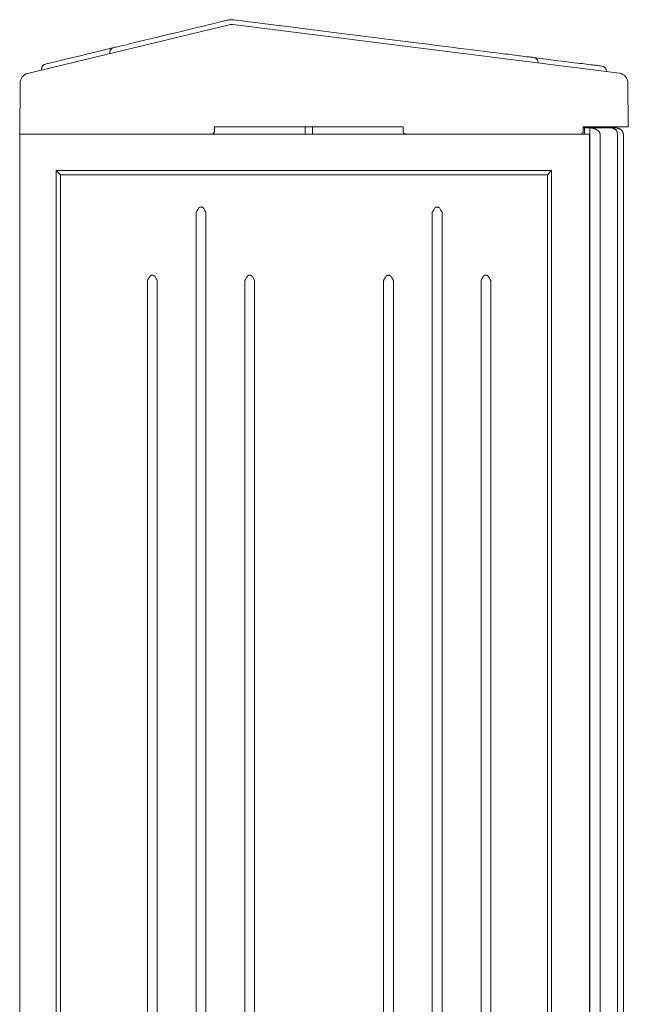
# Model space of a CAD drawing. Header units: millimetres. Extents: x -2674 to -2269, y -551 to -111.
# Tile 9 of 18: x -2566 to -2535, y -260 to -209. Entities that reach past the tile are written whole.
import ezdxf

# ---------------------------------------------------------------- set-up
doc = ezdxf.new("R2010")
doc.units = ezdxf.units.MM
doc.layers.add('obudowy', color=7, linetype='Continuous', lineweight=0)

msp = doc.modelspace()

# ---------------------------------------------------------------- linework, layer by layer
at = {"layer": 'obudowy', "color": 7, "lineweight": 0}
for p, q in [((-2555.627, -209.453), (-2555.864, -209.511)), ((-2555.665, -209.461), (-2555.853, -209.508)), ((-2555.592, -209.441), (-2555.665, -209.461)), ((-2555.56, -209.436), (-2555.627, -209.453)), ((-2555.518, -209.423), (-2555.592, -209.441)), ((-2555.494, -209.42), (-2555.56, -209.436)), ((-2555.444, -209.406), (-2555.518, -209.423)), ((-2555.428, -209.404), (-2555.494, -209.42)), ((-2555.406, -209.399), (-2555.444, -209.406)), ((-2555.362, -209.39), (-2555.428, -209.404)), ((-2555.306, -209.381), (-2555.362, -209.39)), ((-2555.249, -209.377), (-2555.306, -209.381)), ((-2555.192, -209.378), (-2555.249, -209.377)), ((-2555.135, -209.382), (-2555.192, -209.378)), ((-2555.078, -209.388), (-2555.135, -209.382)), ((-2555.02, -209.396), (-2555.078, -209.388)), ((-2554.674, -209.44), (-2555.02, -209.396)), ((-2554.328, -209.483), (-2554.674, -209.44)), ((-2553.983, -209.526), (-2554.328, -209.483)), ((-2555.339, -209.641), (-2565.692, -212.141)), ((-2557.742, -209.964), (-2558.078, -210.045)), ((-2557.406, -209.882), (-2557.742, -209.964)), ((-2557.073, -209.802), (-2557.406, -209.882)), ((-2556.745, -209.723), (-2557.073, -209.802)), ((-2556.422, -209.645), (-2556.745, -209.723)), ((-2556.104, -209.569), (-2556.422, -209.645)), ((-2555.864, -209.511), (-2556.104, -209.569)), ((-2535.3, -212.131), (-2555.159, -209.631)), ((-2553.637, -209.57), (-2553.983, -209.526)), ((-2552.067, -209.767), (-2553.637, -209.57)), ((-2550.5, -209.965), (-2552.067, -209.767)), ((-2549.82, -210.051), (-2550.5, -209.965)), ((-2559.973, -210.502), (-2560.257, -210.571)), ((-2559.685, -210.432), (-2559.973, -210.502)), ((-2559.391, -210.361), (-2559.685, -210.432)), ((-2559.092, -210.289), (-2559.391, -210.361)), ((-2558.758, -210.209), (-2559.092, -210.289)), ((-2558.417, -210.127), (-2558.758, -210.209)), ((-2558.078, -210.045), (-2558.417, -210.127)), ((-2549.139, -210.136), (-2549.82, -210.051)), ((-2548.459, -210.222), (-2549.139, -210.136)), ((-2547.779, -210.307), (-2548.459, -210.222)), ((-2547.099, -210.392), (-2547.779, -210.307)), ((-2546.418, -210.478), (-2547.099, -210.392)), ((-2545.731, -210.565), (-2546.418, -210.478)), ((-2561.819, -210.947), (-2562.215, -211.042)), ((-2561.468, -210.862), (-2561.819, -210.947)), ((-2561.468, -211.023), (-2561.471, -211.051)), ((-2561.267, -210.814), (-2561.468, -210.862)), ((-2561.463, -210.996), (-2561.468, -211.023)), ((-2561.456, -210.973), (-2561.463, -210.996)), ((-2561.446, -210.951), (-2561.456, -210.973)), ((-2561.436, -210.932), (-2561.446, -210.951)), ((-2561.424, -210.916), (-2561.436, -210.932)), ((-2561.406, -210.895), (-2561.424, -210.916)), ((-2561.389, -210.878), (-2561.406, -210.895)), ((-2561.374, -210.866), (-2561.389, -210.878)), ((-2561.36, -210.856), (-2561.374, -210.866)), ((-2561.35, -210.85), (-2561.36, -210.856)), ((-2561.342, -210.845), (-2561.35, -210.85)), ((-2561.334, -210.841), (-2561.342, -210.845)), ((-2561.326, -210.837), (-2561.334, -210.841)), ((-2561.29, -210.821), (-2561.326, -210.837)), ((-2561.247, -210.807), (-2561.29, -210.821)), ((-2561.198, -210.795), (-2561.247, -210.807)), ((-2561.143, -210.783), (-2561.198, -210.795)), ((-2561.083, -210.769), (-2561.143, -210.783)), ((-2561.018, -210.754), (-2561.083, -210.769)), ((-2560.948, -210.738), (-2561.018, -210.754)), ((-2560.872, -210.72), (-2560.948, -210.738)), ((-2560.791, -210.701), (-2560.872, -210.72)), ((-2560.707, -210.681), (-2560.791, -210.701)), ((-2560.621, -210.661), (-2560.707, -210.681)), ((-2560.535, -210.64), (-2560.621, -210.661)), ((-2560.257, -210.571), (-2560.535, -210.64)), ((-2545.134, -210.64), (-2545.731, -210.565)), ((-2544.534, -210.716), (-2545.134, -210.64)), ((-2544.227, -210.754), (-2544.534, -210.716)), ((-2543.918, -210.793), (-2544.227, -210.754)), ((-2543.604, -210.833), (-2543.918, -210.793)), ((-2543.285, -210.874), (-2543.604, -210.833)), ((-2542.961, -210.915), (-2543.285, -210.874)), ((-2542.632, -210.957), (-2542.961, -210.915)), ((-2542.298, -210.999), (-2542.632, -210.957)), ((-2541.959, -211.042), (-2542.298, -210.999)), ((-2564.159, -211.514), (-2564.254, -211.536)), ((-2564.06, -211.489), (-2564.159, -211.514)), ((-2563.956, -211.464), (-2564.06, -211.489)), ((-2563.852, -211.439), (-2563.956, -211.464)), ((-2563.748, -211.413), (-2563.852, -211.439)), ((-2563.372, -211.322), (-2563.748, -211.413)), ((-2562.991, -211.23), (-2563.372, -211.322)), ((-2562.605, -211.136), (-2562.991, -211.23)), ((-2562.215, -211.042), (-2562.605, -211.136)), ((-2561.473, -211.098), (-2561.474, -211.122)), ((-2561.471, -211.051), (-2561.473, -211.098)), ((-2541.614, -211.084), (-2541.959, -211.042)), ((-2541.265, -211.127), (-2541.614, -211.084)), ((-2541.141, -211.142), (-2541.265, -211.127)), ((-2541.019, -211.157), (-2541.141, -211.142)), ((-2540.901, -211.172), (-2541.019, -211.157)), ((-2540.788, -211.186), (-2540.901, -211.172)), ((-2540.678, -211.2), (-2540.788, -211.186)), ((-2540.572, -211.213), (-2540.678, -211.2)), ((-2540.471, -211.227), (-2540.572, -211.213)), ((-2540.374, -211.24), (-2540.471, -211.227)), ((-2540.27, -211.254), (-2540.374, -211.24)), ((-2540.171, -211.267), (-2540.27, -211.254)), ((-2540.078, -211.279), (-2540.171, -211.267)), ((-2539.989, -211.289), (-2540.078, -211.279)), ((-2539.935, -211.294), (-2539.989, -211.289)), ((-2539.884, -211.299), (-2539.935, -211.294)), ((-2539.834, -211.304), (-2539.884, -211.299)), ((-2539.786, -211.309), (-2539.834, -211.304)), ((-2539.741, -211.316), (-2539.786, -211.309)), ((-2539.697, -211.324), (-2539.741, -211.316)), ((-2539.653, -211.335), (-2539.697, -211.324)), ((-2539.574, -211.342), (-2539.678, -211.329)), ((-2539.611, -211.351), (-2539.653, -211.335)), ((-2539.588, -211.363), (-2539.611, -211.351)), ((-2539.566, -211.377), (-2539.588, -211.363)), ((-2539.204, -211.389), (-2539.574, -211.342)), ((-2539.556, -211.385), (-2539.566, -211.377)), ((-2539.546, -211.394), (-2539.556, -211.385)), ((-2539.533, -211.407), (-2539.546, -211.394)), ((-2539.518, -211.425), (-2539.533, -211.407)), ((-2539.504, -211.447), (-2539.518, -211.425)), ((-2539.491, -211.473), (-2539.504, -211.447)), ((-2539.48, -211.506), (-2539.491, -211.473)), ((-2539.472, -211.543), (-2539.48, -211.506)), ((-2538.829, -211.436), (-2539.204, -211.389)), ((-2538.448, -211.484), (-2538.829, -211.436)), ((-2538.259, -211.507), (-2538.448, -211.484)), ((-2538.069, -211.531), (-2538.259, -211.507)), ((-2537.878, -211.555), (-2538.069, -211.531)), ((-2564.973, -211.893), (-2564.974, -211.924)), ((-2564.974, -211.924), (-2564.974, -211.968)), ((-2564.969, -211.865), (-2564.973, -211.893)), ((-2564.963, -211.84), (-2564.969, -211.865)), ((-2564.955, -211.816), (-2564.963, -211.84)), ((-2564.946, -211.796), (-2564.955, -211.816)), ((-2564.936, -211.778), (-2564.946, -211.796)), ((-2564.921, -211.755), (-2564.936, -211.778)), ((-2564.907, -211.738), (-2564.921, -211.755)), ((-2564.894, -211.725), (-2564.907, -211.738)), ((-2564.883, -211.716), (-2564.894, -211.725)), ((-2564.863, -211.701), (-2564.883, -211.716)), ((-2564.84, -211.687), (-2564.863, -211.701)), ((-2564.805, -211.672), (-2564.84, -211.687)), ((-2564.765, -211.659), (-2564.805, -211.672)), ((-2564.723, -211.647), (-2564.765, -211.659)), ((-2564.677, -211.636), (-2564.723, -211.647)), ((-2564.628, -211.625), (-2564.677, -211.636)), ((-2564.576, -211.613), (-2564.628, -211.625)), ((-2564.503, -211.596), (-2564.576, -211.613)), ((-2564.425, -211.577), (-2564.503, -211.596)), ((-2564.342, -211.558), (-2564.425, -211.577)), ((-2564.254, -211.536), (-2564.342, -211.558)), ((-2539.468, -211.587), (-2539.472, -211.543)), ((-2539.468, -211.606), (-2539.468, -211.587)), ((-2537.736, -211.573), (-2537.878, -211.555)), ((-2537.599, -211.59), (-2537.736, -211.573)), ((-2537.467, -211.606), (-2537.599, -211.59)), ((-2537.34, -211.622), (-2537.467, -211.606)), ((-2537.217, -211.637), (-2537.34, -211.622)), ((-2537.1, -211.651), (-2537.217, -211.637)), ((-2536.987, -211.665), (-2537.1, -211.651)), ((-2536.88, -211.678), (-2536.987, -211.665)), ((-2536.777, -211.691), (-2536.88, -211.678)), ((-2536.68, -211.703), (-2536.777, -211.691)), ((-2536.606, -211.713), (-2536.68, -211.703)), ((-2536.535, -211.722), (-2536.606, -211.713)), ((-2536.467, -211.731), (-2536.535, -211.722)), ((-2536.402, -211.739), (-2536.467, -211.731)), ((-2536.341, -211.747), (-2536.402, -211.739)), ((-2536.282, -211.754), (-2536.341, -211.747)), ((-2536.226, -211.76), (-2536.282, -211.754)), ((-2536.174, -211.769), (-2536.226, -211.76)), ((-2536.137, -211.78), (-2536.174, -211.769)), ((-2536.103, -211.794), (-2536.137, -211.78)), ((-2536.074, -211.811), (-2536.103, -211.794)), ((-2536.067, -211.817), (-2536.074, -211.811)), ((-2536.059, -211.823), (-2536.067, -211.817)), ((-2536.052, -211.829), (-2536.059, -211.823)), ((-2536.045, -211.835), (-2536.052, -211.829)), ((-2536.037, -211.843), (-2536.045, -211.835)), ((-2536.028, -211.853), (-2536.037, -211.843)), ((-2536.018, -211.866), (-2536.028, -211.853)), ((-2536.007, -211.882), (-2536.018, -211.866)), ((-2535.997, -211.901), (-2536.007, -211.882)), ((-2535.987, -211.923), (-2535.997, -211.901)), ((-2535.978, -211.95), (-2535.987, -211.923)), ((-2535.971, -211.982), (-2535.978, -211.95)), ((-2535.966, -212.017), (-2535.971, -211.982)), ((-2535.965, -212.047), (-2535.966, -212.017)), ((-2566.075, -212.623), (-2566.098, -215.253)), ((-2534.843, -214.878), (-2534.862, -212.623)), ((-2556.096, -214.878), (-2556.096, -215.003)), ((-2546.407, -214.878), (-2556.096, -214.878)), ((-2556.096, -215.003), (-2556.096, -215.044)), ((-2556.096, -215.044), (-2556.096, -215.085)), ((-2551.439, -215.253), (-2551.439, -214.878)), ((-2551.064, -215.253), (-2551.064, -214.878)), ((-2546.408, -215.056), (-2546.407, -215.018)), ((-2546.407, -215.093), (-2546.408, -215.056)), ((-2546.407, -215.018), (-2546.407, -214.878)), ((-2537.156, -214.878), (-2537.158, -215.129)), ((-2537.156, -214.878), (-2535.343, -214.878)), ((-2537.156, -214.94), (-2537.096, -214.94)), ((-2536.819, -214.94), (-2537.096, -214.94)), ((-2537.096, -214.94), (-2537.096, -215.253)), ((-2536.791, -214.941), (-2536.819, -214.94)), ((-2535.731, -214.94), (-2536.819, -214.94)), ((-2536.819, -214.94), (-2536.819, -313.269)), ((-2536.763, -214.942), (-2536.791, -214.941)), ((-2536.735, -214.945), (-2536.763, -214.942)), ((-2536.708, -214.948), (-2536.735, -214.945)), ((-2536.681, -214.953), (-2536.708, -214.948)), ((-2536.654, -214.958), (-2536.681, -214.953)), ((-2536.627, -214.965), (-2536.654, -214.958)), ((-2536.601, -214.972), (-2536.627, -214.965)), ((-2536.576, -214.981), (-2536.601, -214.972)), ((-2536.551, -214.99), (-2536.576, -214.981)), ((-2536.527, -215.001), (-2536.551, -214.99)), ((-2536.531, -214.878), (-2536.531, -214.94)), ((-2536.504, -215.012), (-2536.527, -215.001)), ((-2536.482, -215.024), (-2536.504, -215.012)), ((-2536.461, -215.036), (-2536.482, -215.024)), ((-2536.44, -215.05), (-2536.461, -215.036)), ((-2536.421, -215.064), (-2536.44, -215.05)), ((-2536.403, -215.079), (-2536.421, -215.064)), ((-2535.718, -214.94), (-2535.731, -214.94)), ((-2535.682, -214.942), (-2535.718, -214.94)), ((-2535.718, -214.94), (-2535.468, -214.94)), ((-2535.65, -214.947), (-2535.682, -214.942)), ((-2535.621, -214.955), (-2535.65, -214.947)), ((-2535.596, -214.965), (-2535.621, -214.955)), ((-2535.573, -214.975), (-2535.596, -214.965)), ((-2535.554, -214.986), (-2535.573, -214.975)), ((-2535.53, -215.002), (-2535.554, -214.986)), ((-2535.53, -214.94), (-2535.53, -214.878)), ((-2535.513, -215.017), (-2535.53, -215.002)), ((-2535.499, -215.029), (-2535.513, -215.017)), ((-2535.486, -215.043), (-2535.499, -215.029)), ((-2535.474, -215.057), (-2535.486, -215.043)), ((-2535.462, -215.073), (-2535.474, -215.057)), ((-2535.468, -214.94), (-2535.442, -214.941)), ((-2535.451, -215.089), (-2535.462, -215.073)), ((-2535.442, -214.941), (-2535.417, -214.944)), ((-2535.417, -214.944), (-2535.392, -214.948)), ((-2535.392, -214.948), (-2535.367, -214.954)), ((-2535.367, -214.954), (-2535.342, -214.962)), ((-2534.843, -214.878), (-2535.343, -214.878)), ((-2535.342, -214.962), (-2535.318, -214.971)), ((-2535.318, -214.971), (-2535.295, -214.982)), ((-2535.295, -214.982), (-2535.273, -214.995)), ((-2535.273, -214.995), (-2535.252, -215.009)), ((-2535.252, -215.009), (-2535.231, -215.024)), ((-2535.231, -215.024), (-2535.212, -215.041)), ((-2535.212, -215.041), (-2535.194, -215.059)), ((-2535.194, -215.059), (-2535.177, -215.078)), ((-2566.098, -215.253), (-2536.841, -215.253)), ((-2566.098, -215.253), (-2565.598, -215.253)), ((-2566.098, -215.253), (-2566.098, -313.269)), ((-2565.598, -215.253), (-2556.219, -215.253)), ((-2556.201, -215.25), (-2556.219, -215.253)), ((-2556.183, -215.246), (-2556.201, -215.25)), ((-2556.165, -215.238), (-2556.183, -215.246)), ((-2556.148, -215.227), (-2556.165, -215.238)), ((-2556.133, -215.214), (-2556.148, -215.227)), ((-2556.12, -215.198), (-2556.133, -215.214)), ((-2556.111, -215.181), (-2556.12, -215.198)), ((-2556.104, -215.162), (-2556.111, -215.181)), ((-2556.099, -215.136), (-2556.104, -215.162)), ((-2556.097, -215.111), (-2556.099, -215.136)), ((-2556.096, -215.085), (-2556.097, -215.111)), ((-2546.404, -215.131), (-2546.407, -215.093)), ((-2546.401, -215.155), (-2546.404, -215.131)), ((-2546.393, -215.179), (-2546.401, -215.155)), ((-2546.384, -215.197), (-2546.393, -215.179)), ((-2546.371, -215.213), (-2546.384, -215.197)), ((-2546.356, -215.227), (-2546.371, -215.213)), ((-2546.339, -215.238), (-2546.356, -215.227)), ((-2546.321, -215.245), (-2546.339, -215.238)), ((-2546.303, -215.25), (-2546.321, -215.245)), ((-2546.284, -215.253), (-2546.303, -215.25)), ((-2546.284, -215.253), (-2537.979, -215.253)), ((-2537.283, -215.253), (-2537.979, -215.253)), ((-2537.283, -215.253), (-2537.235, -215.243)), ((-2537.235, -215.243), (-2537.195, -215.216)), ((-2537.195, -215.216), (-2537.168, -215.176)), ((-2537.168, -215.176), (-2537.158, -215.129)), ((-2536.843, -215.253), (-2536.843, -313.328)), ((-2536.386, -215.095), (-2536.403, -215.079)), ((-2536.37, -215.111), (-2536.386, -215.095)), ((-2536.355, -215.128), (-2536.37, -215.111)), ((-2536.342, -215.145), (-2536.355, -215.128)), ((-2536.33, -215.163), (-2536.342, -215.145)), ((-2536.319, -215.181), (-2536.33, -215.163)), ((-2536.31, -215.199), (-2536.319, -215.181)), ((-2536.302, -215.218), (-2536.31, -215.199)), ((-2536.295, -215.237), (-2536.302, -215.218)), ((-2536.29, -215.256), (-2536.295, -215.237)), ((-2536.286, -215.276), (-2536.29, -215.256)), ((-2536.284, -215.295), (-2536.286, -215.276)), ((-2536.284, -215.315), (-2536.284, -215.295)), ((-2536.284, -215.315), (-2536.284, -312.894)), ((-2535.439, -215.11), (-2535.451, -215.089)), ((-2535.431, -215.127), (-2535.439, -215.11)), ((-2535.424, -215.147), (-2535.431, -215.127)), ((-2535.416, -215.169), (-2535.424, -215.147)), ((-2535.411, -215.194), (-2535.416, -215.169)), ((-2535.407, -215.222), (-2535.411, -215.194)), ((-2535.405, -215.253), (-2535.407, -215.222)), ((-2535.405, -215.315), (-2535.405, -215.253)), ((-2535.405, -215.315), (-2535.405, -227.131)), ((-2535.177, -215.078), (-2535.161, -215.099)), ((-2535.161, -215.099), (-2535.147, -215.12)), ((-2535.147, -215.12), (-2535.135, -215.143)), ((-2535.135, -215.143), (-2535.124, -215.166)), ((-2535.124, -215.166), (-2535.114, -215.19)), ((-2535.114, -215.19), (-2535.107, -215.214)), ((-2535.107, -215.214), (-2535.101, -215.239)), ((-2535.101, -215.239), (-2535.096, -215.264)), ((-2535.096, -215.264), (-2535.094, -215.29)), ((-2535.094, -215.29), (-2535.093, -215.315)), ((-2535.093, -227.131), (-2535.093, -215.315)), ((-2538.781, -217.128), (-2564.223, -217.128)), ((-2564.006, -217.344), (-2564.223, -217.128)), ((-2564.223, -217.128), (-2564.223, -311.144)), ((-2564.006, -217.344), (-2538.997, -217.344)), ((-2564.006, -217.344), (-2564.006, -310.927)), ((-2538.997, -217.344), (-2538.781, -217.128)), ((-2538.997, -310.927), (-2538.997, -217.344)), ((-2538.781, -311.144), (-2538.781, -217.128)), ((-2556.938, -219.108), (-2556.962, -219.15)), ((-2556.919, -219.081), (-2556.938, -219.108)), ((-2556.898, -219.055), (-2556.919, -219.081)), ((-2556.874, -219.034), (-2556.898, -219.055)), ((-2556.854, -219.021), (-2556.874, -219.034)), ((-2556.832, -219.011), (-2556.854, -219.021)), ((-2556.808, -219.005), (-2556.832, -219.011)), ((-2556.784, -219.003), (-2556.808, -219.005)), ((-2556.76, -219.005), (-2556.784, -219.003)), ((-2556.736, -219.011), (-2556.76, -219.005)), ((-2556.714, -219.021), (-2556.736, -219.011)), ((-2556.694, -219.034), (-2556.714, -219.021)), ((-2556.67, -219.055), (-2556.694, -219.034)), ((-2556.649, -219.081), (-2556.67, -219.055)), ((-2556.63, -219.108), (-2556.649, -219.081)), ((-2556.606, -219.15), (-2556.63, -219.108)), ((-2544.811, -219.108), (-2544.835, -219.15)), ((-2544.792, -219.081), (-2544.811, -219.108)), ((-2544.771, -219.055), (-2544.792, -219.081)), ((-2544.747, -219.034), (-2544.771, -219.055)), ((-2544.727, -219.021), (-2544.747, -219.034)), ((-2544.705, -219.011), (-2544.727, -219.021)), ((-2544.681, -219.005), (-2544.705, -219.011)), ((-2544.657, -219.003), (-2544.681, -219.005)), ((-2544.633, -219.005), (-2544.657, -219.003)), ((-2544.609, -219.011), (-2544.633, -219.005)), ((-2544.587, -219.021), (-2544.609, -219.011)), ((-2544.567, -219.034), (-2544.587, -219.021)), ((-2544.542, -219.055), (-2544.567, -219.034)), ((-2544.522, -219.081), (-2544.542, -219.055)), ((-2544.503, -219.108), (-2544.522, -219.081)), ((-2544.479, -219.15), (-2544.503, -219.108)), ((-2557.01, -219.236), (-2557.034, -219.278)), ((-2557.034, -219.278), (-2557.034, -310.927)), ((-2556.986, -219.193), (-2557.01, -219.236)), ((-2556.962, -219.15), (-2556.986, -219.193)), ((-2556.582, -219.193), (-2556.606, -219.15)), ((-2556.558, -219.236), (-2556.582, -219.193)), ((-2556.534, -219.278), (-2556.558, -219.236)), ((-2556.534, -219.278), (-2556.534, -310.927)), ((-2544.883, -219.236), (-2544.907, -219.278)), ((-2544.907, -219.278), (-2544.907, -310.927)), ((-2544.858, -219.193), (-2544.883, -219.236)), ((-2544.835, -219.15), (-2544.858, -219.193)), ((-2544.455, -219.193), (-2544.479, -219.15)), ((-2544.431, -219.236), (-2544.455, -219.193)), ((-2544.407, -219.278), (-2544.431, -219.236)), ((-2544.407, -219.278), (-2544.407, -310.927)), ((-2559.486, -222.694), (-2559.463, -222.651)), ((-2559.463, -222.651), (-2559.438, -222.608)), ((-2559.438, -222.608), (-2559.42, -222.581)), ((-2559.42, -222.581), (-2559.399, -222.556)), ((-2559.399, -222.556), (-2559.375, -222.534)), ((-2559.375, -222.534), (-2559.354, -222.521)), ((-2559.354, -222.521), (-2559.332, -222.512)), ((-2559.332, -222.512), (-2559.308, -222.506)), ((-2559.308, -222.506), (-2559.284, -222.504)), ((-2559.284, -222.504), (-2559.26, -222.506)), ((-2559.26, -222.506), (-2559.237, -222.512)), ((-2559.237, -222.512), (-2559.214, -222.521)), ((-2559.214, -222.521), (-2559.194, -222.534)), ((-2559.194, -222.534), (-2559.17, -222.556)), ((-2559.17, -222.556), (-2559.149, -222.581)), ((-2559.149, -222.581), (-2559.131, -222.608)), ((-2559.131, -222.608), (-2559.106, -222.651)), ((-2559.106, -222.651), (-2559.083, -222.694)), ((-2554.462, -222.651), (-2554.485, -222.694)), ((-2554.437, -222.608), (-2554.462, -222.651)), ((-2554.419, -222.581), (-2554.437, -222.608)), ((-2554.398, -222.556), (-2554.419, -222.581)), ((-2554.374, -222.534), (-2554.398, -222.556)), ((-2554.353, -222.521), (-2554.374, -222.534)), ((-2554.331, -222.512), (-2554.353, -222.521)), ((-2554.308, -222.506), (-2554.331, -222.512)), ((-2554.283, -222.504), (-2554.308, -222.506)), ((-2554.259, -222.506), (-2554.283, -222.504)), ((-2554.236, -222.512), (-2554.259, -222.506)), ((-2554.214, -222.521), (-2554.236, -222.512)), ((-2554.193, -222.534), (-2554.214, -222.521)), ((-2554.169, -222.556), (-2554.193, -222.534)), ((-2554.148, -222.581), (-2554.169, -222.556)), ((-2554.13, -222.608), (-2554.148, -222.581)), ((-2554.105, -222.651), (-2554.13, -222.608)), ((-2554.082, -222.694), (-2554.105, -222.651)), ((-2547.359, -222.694), (-2547.336, -222.651)), ((-2547.336, -222.651), (-2547.311, -222.608)), ((-2547.311, -222.608), (-2547.293, -222.581)), ((-2547.293, -222.581), (-2547.272, -222.556)), ((-2547.272, -222.556), (-2547.248, -222.534)), ((-2547.248, -222.534), (-2547.227, -222.521)), ((-2547.227, -222.521), (-2547.205, -222.512)), ((-2547.205, -222.512), (-2547.181, -222.506)), ((-2547.181, -222.506), (-2547.157, -222.504)), ((-2547.157, -222.504), (-2547.133, -222.506)), ((-2547.133, -222.506), (-2547.11, -222.512)), ((-2547.11, -222.512), (-2547.087, -222.521)), ((-2547.087, -222.521), (-2547.067, -222.534)), ((-2547.067, -222.534), (-2547.043, -222.556)), ((-2547.043, -222.556), (-2547.022, -222.581)), ((-2547.022, -222.581), (-2547.004, -222.608)), ((-2547.004, -222.608), (-2546.979, -222.651)), ((-2546.979, -222.651), (-2546.956, -222.694)), ((-2542.335, -222.651), (-2542.358, -222.694)), ((-2542.31, -222.608), (-2542.335, -222.651)), ((-2542.292, -222.581), (-2542.31, -222.608)), ((-2542.271, -222.556), (-2542.292, -222.581)), ((-2542.247, -222.534), (-2542.271, -222.556)), ((-2542.226, -222.521), (-2542.247, -222.534)), ((-2542.204, -222.512), (-2542.226, -222.521)), ((-2542.181, -222.506), (-2542.204, -222.512)), ((-2542.156, -222.504), (-2542.181, -222.506)), ((-2542.132, -222.506), (-2542.156, -222.504)), ((-2542.109, -222.512), (-2542.132, -222.506)), ((-2542.087, -222.521), (-2542.109, -222.512)), ((-2542.066, -222.534), (-2542.087, -222.521)), ((-2542.042, -222.556), (-2542.066, -222.534)), ((-2542.021, -222.581), (-2542.042, -222.556)), ((-2542.003, -222.608), (-2542.021, -222.581)), ((-2541.978, -222.651), (-2542.003, -222.608)), ((-2541.955, -222.694), (-2541.978, -222.651)), ((-2559.534, -222.779), (-2559.51, -222.736)), ((-2559.534, -222.779), (-2559.534, -310.927)), ((-2559.51, -222.736), (-2559.486, -222.694)), ((-2559.083, -222.694), (-2559.059, -222.736)), ((-2559.059, -222.736), (-2559.034, -222.779)), ((-2559.034, -222.779), (-2559.034, -310.927)), ((-2554.509, -222.736), (-2554.534, -222.779)), ((-2554.534, -222.779), (-2554.534, -310.927)), ((-2554.485, -222.694), (-2554.509, -222.736)), ((-2554.058, -222.736), (-2554.082, -222.694)), ((-2554.033, -222.779), (-2554.058, -222.736)), ((-2554.033, -222.779), (-2554.033, -310.927)), ((-2547.407, -222.779), (-2547.383, -222.736)), ((-2547.407, -222.779), (-2547.407, -310.927)), ((-2547.383, -222.736), (-2547.359, -222.694)), ((-2546.956, -222.694), (-2546.932, -222.736)), ((-2546.932, -222.736), (-2546.907, -222.779)), ((-2546.907, -222.779), (-2546.907, -310.927)), ((-2542.382, -222.736), (-2542.407, -222.779)), ((-2542.407, -222.779), (-2542.407, -310.927)), ((-2542.358, -222.694), (-2542.382, -222.736)), ((-2541.931, -222.736), (-2541.955, -222.694)), ((-2541.906, -222.779), (-2541.931, -222.736)), ((-2541.906, -222.779), (-2541.906, -310.927)), ((-2535.405, -227.131), (-2535.405, -312.956)), ((-2535.093, -312.956), (-2535.093, -227.131))]:
    msp.add_line(p, q, dxfattribs=at)
for centre, start, end in [((-2555.221, -210.127), 82.8236, 103.5768), ((-2565.575, -212.627), 103.5768, 179.5), ((-2535.362, -212.627), 0.5, 82.8236)]:
    msp.add_arc(centre, 0.5, start, end, dxfattribs=at)

doc.saveas('drawing.dxf')
